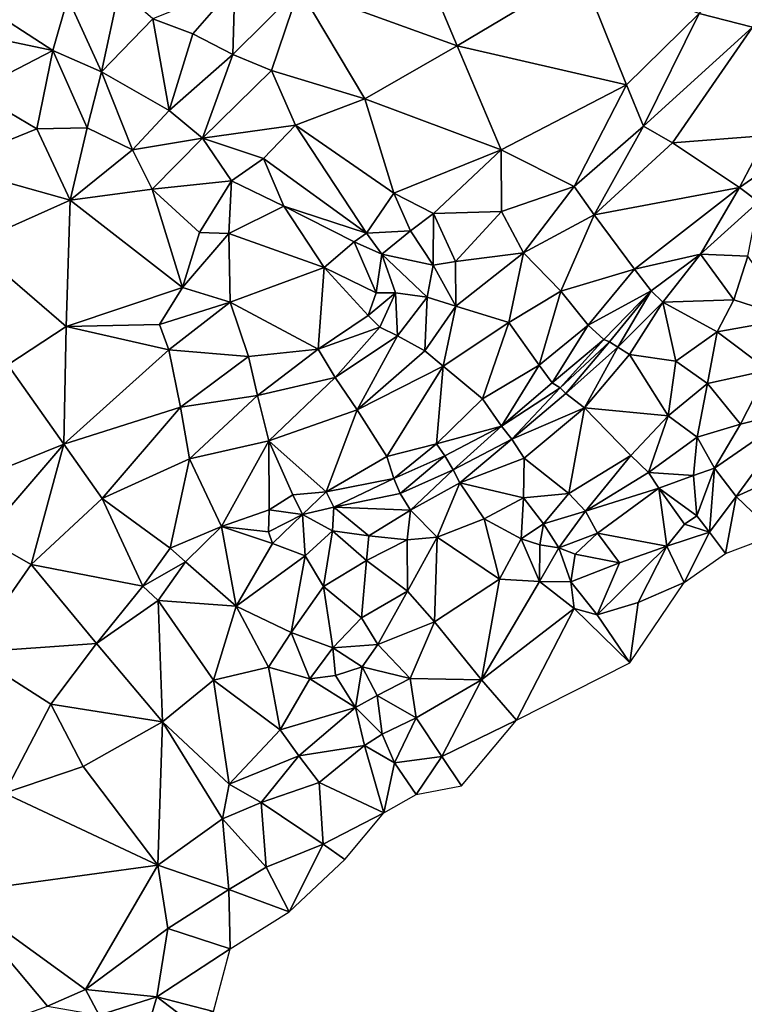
# Model space of a CAD drawing. Header units: feet. Extents: x 116535 to 120173, y 200032 to 203855.
# Tile 65 of 87: x 118796 to 118925, y 202126 to 202302. Entities that reach past the tile are written whole.
import ezdxf

# ---------------------------------------------------------------- set-up
doc = ezdxf.new("R2010")
doc.units = ezdxf.units.FT
doc.header["$MEASUREMENT"] = 0
doc.layers.add('V-TOPO-TINN-3DFC', color=3, linetype='Continuous')

msp = doc.modelspace()

# ---------------------------------------------------------------- linework, layer by layer
at = {"layer": 'V-TOPO-TINN-3DFC'}
for points in [[(118845.6965, 202307.6142, 569.65), (118873.9298, 202297.3804, 566.682), (118863.7959, 202321.5173, 571.156)], [(118863.7959, 202321.5173, 571.156), (118873.9298, 202297.3804, 566.682), (118896.1135, 202310.6425, 567.225)], [(118929.4332, 202319.9172, 567.704), (118917.2402, 202303.1839, 565.183), (118926.732, 202300.7117, 565.27)], [(118896.1135, 202310.6425, 567.225), (118873.9298, 202297.3804, 566.682), (118904.2082, 202290.4089, 563.935)], [(118917.2402, 202303.1839, 565.183), (118896.1135, 202310.6425, 567.225), (118904.2082, 202290.4089, 563.935)], [(118810.3407, 202292.751, 567.461), (118813.5429, 202307.4462, 568.964), (118804.3162, 202305.9431, 567.906)], [(118819.5504, 202302.2038, 568.824), (118813.5429, 202307.4462, 568.964), (118810.3407, 202292.751, 567.461)], [(118819.5504, 202302.2038, 568.824), (118826.672, 202299.5126, 568.375), (118834.2026, 202308.1743, 569.708)], [(118826.672, 202299.5126, 568.375), (118833.8346, 202295.8383, 567.908), (118834.2026, 202308.1743, 569.708)], [(118845.6965, 202307.6142, 569.65), (118834.2026, 202308.1743, 569.708), (118833.8346, 202295.8383, 567.908)], [(118840.7451, 202292.9371, 567.044), (118845.6965, 202307.6142, 569.65), (118833.8346, 202295.8383, 567.908)], [(118840.7451, 202292.9371, 567.044), (118857.4654, 202287.8837, 565.939), (118845.6965, 202307.6142, 569.65)], [(118845.6965, 202307.6142, 569.65), (118857.4654, 202287.8837, 565.939), (118873.9298, 202297.3804, 566.682)], [(118801.656, 202296.5413, 566.774), (118788.5569, 202304.995, 567.536), (118788.2909, 202299.3586, 566.636)], [(118801.656, 202296.5413, 566.774), (118804.3162, 202305.9431, 567.906), (118788.5569, 202304.995, 567.536)], [(118810.3407, 202292.751, 567.461), (118804.3162, 202305.9431, 567.906), (118801.656, 202296.5413, 566.774)], [(118907.2714, 202283.0083, 563.268), (118917.2402, 202303.1839, 565.183), (118904.2082, 202290.4089, 563.935)], [(118907.2714, 202283.0083, 563.268), (118926.732, 202300.7117, 565.27), (118917.2402, 202303.1839, 565.183)], [(118819.5504, 202302.2038, 568.824), (118810.3407, 202292.751, 567.461), (118822.4546, 202285.8335, 566.728)], [(118819.5504, 202302.2038, 568.824), (118822.4546, 202285.8335, 566.728), (118826.672, 202299.5126, 568.375)], [(118822.4546, 202285.8335, 566.728), (118833.8346, 202295.8383, 567.908), (118826.672, 202299.5126, 568.375)], [(118907.2714, 202283.0083, 563.268), (118912.4338, 202280.043, 563.453), (118926.732, 202300.7117, 565.27)], [(118926.732, 202300.7117, 565.27), (118912.4338, 202280.043, 563.453), (118929.3072, 202281.3451, 567.355)], [(118801.656, 202296.5413, 566.774), (118788.2909, 202299.3586, 566.636), (118787.4629, 202289.1958, 563.633)], [(118801.656, 202296.5413, 566.774), (118787.4629, 202289.1958, 563.633), (118798.7818, 202282.5082, 563.31)], [(118801.656, 202296.5413, 566.774), (118798.7818, 202282.5082, 563.31), (118807.8205, 202282.6872, 563.672)], [(118810.3407, 202292.751, 567.461), (118801.656, 202296.5413, 566.774), (118807.8205, 202282.6872, 563.672)], [(118873.9298, 202297.3804, 566.682), (118857.4654, 202287.8837, 565.939), (118881.8184, 202278.8019, 563.562)], [(118904.2082, 202290.4089, 563.935), (118873.9298, 202297.3804, 566.682), (118881.8184, 202278.8019, 563.562)], [(118822.4546, 202285.8335, 566.728), (118828.4191, 202280.8901, 565.735), (118833.8346, 202295.8383, 567.908)], [(118840.7451, 202292.9371, 567.044), (118833.8346, 202295.8383, 567.908), (118828.4191, 202280.8901, 565.735)], [(118810.3407, 202292.751, 567.461), (118807.8205, 202282.6872, 563.672), (118815.9011, 202278.7979, 563.416)], [(118810.3407, 202292.751, 567.461), (118815.9011, 202278.7979, 563.416), (118822.4546, 202285.8335, 566.728)], [(118828.4191, 202280.8901, 565.735), (118845.0714, 202283.1623, 565.256), (118840.7451, 202292.9371, 567.044)], [(118845.0714, 202283.1623, 565.256), (118857.4654, 202287.8837, 565.939), (118840.7451, 202292.9371, 567.044)], [(118798.7818, 202282.5082, 563.31), (118787.4629, 202289.1958, 563.633), (118782.6525, 202275.9997, 563.355)], [(118894.8474, 202272.2364, 562.717), (118904.2082, 202290.4089, 563.935), (118881.8184, 202278.8019, 563.562)], [(118894.8474, 202272.2364, 562.717), (118907.2714, 202283.0083, 563.268), (118904.2082, 202290.4089, 563.935)], [(118862.6148, 202270.9983, 563.626), (118857.4654, 202287.8837, 565.939), (118845.0714, 202283.1623, 565.256)], [(118862.6148, 202270.9983, 563.626), (118881.8184, 202278.8019, 563.562), (118857.4654, 202287.8837, 565.939)], [(118822.4546, 202285.8335, 566.728), (118815.9011, 202278.7979, 563.416), (118828.4191, 202280.8901, 565.735)], [(118798.7818, 202282.5082, 563.31), (118782.6525, 202275.9997, 563.355), (118804.7482, 202269.7802, 563.233)], [(118807.8205, 202282.6872, 563.672), (118798.7818, 202282.5082, 563.31), (118804.7482, 202269.7802, 563.233)], [(118815.9011, 202278.7979, 563.416), (118807.8205, 202282.6872, 563.672), (118804.7482, 202269.7802, 563.233)], [(118828.4191, 202280.8901, 565.735), (118839.307, 202277.2388, 565.278), (118845.0714, 202283.1623, 565.256)], [(118845.0714, 202283.1623, 565.256), (118839.307, 202277.2388, 565.278), (118857.7245, 202263.8557, 562.752)], [(118845.0714, 202283.1623, 565.256), (118857.7245, 202263.8557, 562.752), (118862.6148, 202270.9983, 563.626)], [(118894.8474, 202272.2364, 562.717), (118898.4547, 202267.117, 562.88), (118907.2714, 202283.0083, 563.268)], [(118912.4338, 202280.043, 563.453), (118907.2714, 202283.0083, 563.268), (118898.4547, 202267.117, 562.88)], [(118828.4191, 202280.8901, 565.735), (118815.9011, 202278.7979, 563.416), (118819.4134, 202271.7244, 563.353)], [(118833.5865, 202273.2335, 565.251), (118828.4191, 202280.8901, 565.735), (118819.4134, 202271.7244, 563.353)], [(118833.5865, 202273.2335, 565.251), (118839.307, 202277.2388, 565.278), (118828.4191, 202280.8901, 565.735)], [(118912.4338, 202280.043, 563.453), (118924.4388, 202272.0464, 567.515), (118929.3072, 202281.3451, 567.355)], [(118924.4388, 202272.0464, 567.515), (118932.9805, 202278.0099, 567.06), (118929.3072, 202281.3451, 567.355)], [(118819.4134, 202271.7244, 563.353), (118815.9011, 202278.7979, 563.416), (118804.7482, 202269.7802, 563.233)], [(118869.7294, 202267.379, 563.007), (118881.8184, 202278.8019, 563.562), (118862.6148, 202270.9983, 563.626)], [(118881.8654, 202267.747, 562.74), (118881.8184, 202278.8019, 563.562), (118869.7294, 202267.379, 563.007)], [(118894.8474, 202272.2364, 562.717), (118881.8184, 202278.8019, 563.562), (118881.8654, 202267.747, 562.74)], [(118924.4388, 202272.0464, 567.515), (118912.4338, 202280.043, 563.453), (118898.4547, 202267.117, 562.88)], [(118833.5865, 202273.2335, 565.251), (118842.9503, 202268.7201, 564.223), (118839.307, 202277.2388, 565.278)], [(118839.307, 202277.2388, 565.278), (118842.9503, 202268.7201, 564.223), (118857.7245, 202263.8557, 562.752)], [(118927.813, 202269.4472, 568.201), (118932.9805, 202278.0099, 567.06), (118924.4388, 202272.0464, 567.515)], [(118782.6525, 202275.9997, 563.355), (118787.0178, 202261.8196, 563.062), (118804.7482, 202269.7802, 563.233)], [(118827.8991, 202264.0018, 563.153), (118833.5865, 202273.2335, 565.251), (118819.4134, 202271.7244, 563.353)], [(118827.8991, 202264.0018, 563.153), (118833.1535, 202263.8057, 564.22), (118833.5865, 202273.2335, 565.251)], [(118833.1535, 202263.8057, 564.22), (118842.9503, 202268.7201, 564.223), (118833.5865, 202273.2335, 565.251)], [(118824.8258, 202254.157, 563.362), (118819.4134, 202271.7244, 563.353), (118804.7482, 202269.7802, 563.233)], [(118824.8258, 202254.157, 563.362), (118827.8991, 202264.0018, 563.153), (118819.4134, 202271.7244, 563.353)], [(118894.8474, 202272.2364, 562.717), (118881.8654, 202267.747, 562.74), (118885.8317, 202260.3645, 562.511)], [(118894.8474, 202272.2364, 562.717), (118885.8317, 202260.3645, 562.511), (118898.4547, 202267.117, 562.88)], [(118905.6653, 202257.4332, 564.563), (118924.4388, 202272.0464, 567.515), (118898.4547, 202267.117, 562.88)], [(118905.6653, 202257.4332, 564.563), (118917.4742, 202260.1174, 566.329), (118924.4388, 202272.0464, 567.515)], [(118927.813, 202269.4472, 568.201), (118924.4388, 202272.0464, 567.515), (118917.4742, 202260.1174, 566.329)], [(118804.7482, 202269.7802, 563.233), (118787.0178, 202261.8196, 563.062), (118804.0692, 202247.1814, 563.348)], [(118824.8258, 202254.157, 563.362), (118804.7482, 202269.7802, 563.233), (118804.0692, 202247.1814, 563.348)], [(118862.6148, 202270.9983, 563.626), (118857.7245, 202263.8557, 562.752), (118865.6241, 202264.2688, 563.135)], [(118869.7294, 202267.379, 563.007), (118862.6148, 202270.9983, 563.626), (118865.6241, 202264.2688, 563.135)], [(118833.1535, 202263.8057, 564.22), (118850.1579, 202257.6982, 562.943), (118842.9503, 202268.7201, 564.223)], [(118857.7245, 202263.8557, 562.752), (118842.9503, 202268.7201, 564.223), (118855.5073, 202262.2936, 563.147)], [(118855.5073, 202262.2936, 563.147), (118842.9503, 202268.7201, 564.223), (118850.1579, 202257.6982, 562.943)], [(118927.813, 202269.4472, 568.201), (118917.4742, 202260.1174, 566.329), (118925.9439, 202259.7514, 573.714)], [(118869.7294, 202267.379, 563.007), (118865.6241, 202264.2688, 563.135), (118869.6404, 202258.1293, 563.128)], [(118869.7294, 202267.379, 563.007), (118869.6404, 202258.1293, 563.128), (118873.6457, 202258.8043, 562.47)], [(118881.8654, 202267.747, 562.74), (118869.7294, 202267.379, 563.007), (118873.6457, 202258.8043, 562.47)], [(118885.8317, 202260.3645, 562.511), (118881.8654, 202267.747, 562.74), (118873.6457, 202258.8043, 562.47)], [(118898.4547, 202267.117, 562.88), (118885.8317, 202260.3645, 562.511), (118892.4572, 202253.4679, 562.671)], [(118898.4547, 202267.117, 562.88), (118892.4572, 202253.4679, 562.671), (118905.6653, 202257.4332, 564.563)], [(118860.4617, 202260.1004, 562.236), (118865.6241, 202264.2688, 563.135), (118857.7245, 202263.8557, 562.752)], [(118860.4617, 202260.1004, 562.236), (118869.6404, 202258.1293, 563.128), (118865.6241, 202264.2688, 563.135)], [(118824.8258, 202254.157, 563.362), (118833.1535, 202263.8057, 564.22), (118827.8991, 202264.0018, 563.153)], [(118824.8258, 202254.157, 563.362), (118833.3435, 202251.5488, 563.007), (118833.1535, 202263.8057, 564.22)], [(118833.1535, 202263.8057, 564.22), (118833.3435, 202251.5488, 563.007), (118850.1579, 202257.6982, 562.943)], [(118860.4617, 202260.1004, 562.236), (118857.7245, 202263.8557, 562.752), (118855.5073, 202262.2936, 563.147)], [(118804.0692, 202247.1814, 563.348), (118787.0178, 202261.8196, 563.062), (118793.5923, 202240.2929, 563.151)], [(118859.4726, 202253.2149, 562.818), (118855.5073, 202262.2936, 563.147), (118850.1579, 202257.6982, 562.943)], [(118859.4726, 202253.2149, 562.818), (118860.4617, 202260.1004, 562.236), (118855.5073, 202262.2936, 563.147)], [(118862.9059, 202253.1779, 561.769), (118860.4617, 202260.1004, 562.236), (118859.4726, 202253.2149, 562.818)], [(118860.4617, 202260.1004, 562.236), (118862.9059, 202253.1779, 561.769), (118868.6083, 202252.4268, 562.639)], [(118860.4617, 202260.1004, 562.236), (118868.6083, 202252.4268, 562.639), (118869.6404, 202258.1293, 563.128)], [(118873.7317, 202250.7877, 562.61), (118885.8317, 202260.3645, 562.511), (118873.6457, 202258.8043, 562.47)], [(118873.7317, 202250.7877, 562.61), (118883.1985, 202247.9005, 562.25), (118885.8317, 202260.3645, 562.511)], [(118883.1985, 202247.9005, 562.25), (118892.4572, 202253.4679, 562.671), (118885.8317, 202260.3645, 562.511)], [(118917.4742, 202260.1174, 566.329), (118905.6653, 202257.4332, 564.563), (118908.6135, 202253.5729, 566.503)], [(118910.6987, 202251.4968, 566.208), (118917.4742, 202260.1174, 566.329), (118908.6135, 202253.5729, 566.503)], [(118923.4057, 202251.9238, 578.765), (118917.4742, 202260.1174, 566.329), (118910.6987, 202251.4968, 566.208)], [(118925.9439, 202259.7514, 573.714), (118917.4742, 202260.1174, 566.329), (118923.4057, 202251.9238, 578.765)], [(118933.7885, 202248.6245, 597.58), (118925.9439, 202259.7514, 573.714), (118923.4057, 202251.9238, 578.765)], [(118849.0698, 202243.1051, 562.135), (118850.1579, 202257.6982, 562.943), (118833.3435, 202251.5488, 563.007)], [(118849.0698, 202243.1051, 562.135), (118858.0265, 202249.1606, 562.493), (118850.1579, 202257.6982, 562.943)], [(118859.4726, 202253.2149, 562.818), (118850.1579, 202257.6982, 562.943), (118858.0265, 202249.1606, 562.493)], [(118873.7317, 202250.7877, 562.61), (118869.6404, 202258.1293, 563.128), (118868.6083, 202252.4268, 562.639)], [(118873.7317, 202250.7877, 562.61), (118873.6457, 202258.8043, 562.47), (118869.6404, 202258.1293, 563.128)], [(118905.6653, 202257.4332, 564.563), (118892.4572, 202253.4679, 562.671), (118897.3926, 202247.4324, 564.247)], [(118908.6135, 202253.5729, 566.503), (118905.6653, 202257.4332, 564.563), (118897.3926, 202247.4324, 564.247)], [(118820.7455, 202247.5484, 563.26), (118824.8258, 202254.157, 563.362), (118804.0692, 202247.1814, 563.348)], [(118820.7455, 202247.5484, 563.26), (118833.3435, 202251.5488, 563.007), (118824.8258, 202254.157, 563.362)], [(118862.9059, 202253.1779, 561.769), (118859.4726, 202253.2149, 562.818), (118858.0265, 202249.1606, 562.493)], [(118860.1397, 202247.0564, 561.865), (118862.9059, 202253.1779, 561.769), (118858.0265, 202249.1606, 562.493)], [(118860.1397, 202247.0564, 561.865), (118863.3029, 202245.4913, 561.802), (118862.9059, 202253.1779, 561.769)], [(118862.9059, 202253.1779, 561.769), (118863.3029, 202245.4913, 561.802), (118868.6083, 202252.4268, 562.639)], [(118868.1783, 202242.8311, 562.71), (118868.6083, 202252.4268, 562.639), (118863.3029, 202245.4913, 561.802)], [(118868.1783, 202242.8311, 562.71), (118873.7317, 202250.7877, 562.61), (118868.6083, 202252.4268, 562.639)], [(118888.5969, 202240.2499, 563.517), (118892.4572, 202253.4679, 562.671), (118883.1985, 202247.9005, 562.25)], [(118897.3926, 202247.4324, 564.247), (118892.4572, 202253.4679, 562.671), (118888.5969, 202240.2499, 563.517)], [(118908.6135, 202253.5729, 566.503), (118897.3926, 202247.4324, 564.247), (118900.1568, 202244.8502, 565.938)], [(118908.6135, 202253.5729, 566.503), (118900.1568, 202244.8502, 565.938), (118901.1609, 202244.4182, 566.225)], [(118908.6135, 202253.5729, 566.503), (118901.1609, 202244.4182, 566.225), (118902.659, 202243.5031, 565.231)], [(118910.6987, 202251.4968, 566.208), (118908.6135, 202253.5729, 566.503), (118902.659, 202243.5031, 565.231)], [(118923.4057, 202251.9238, 578.765), (118910.6987, 202251.4968, 566.208), (118920.4325, 202246.2303, 577.185)], [(118933.7885, 202248.6245, 597.58), (118923.4057, 202251.9238, 578.765), (118920.4325, 202246.2303, 577.185)], [(118822.3716, 202243.0141, 562.889), (118833.3435, 202251.5488, 563.007), (118820.7455, 202247.5484, 563.26)], [(118836.6378, 202241.788, 562.229), (118833.3435, 202251.5488, 563.007), (118822.3716, 202243.0141, 562.889)], [(118849.0698, 202243.1051, 562.135), (118833.3435, 202251.5488, 563.007), (118836.6378, 202241.788, 562.229)], [(118868.1783, 202242.8311, 562.71), (118871.4226, 202240.0698, 562.028), (118873.7317, 202250.7877, 562.61)], [(118871.4226, 202240.0698, 562.028), (118883.1985, 202247.9005, 562.25), (118873.7317, 202250.7877, 562.61)], [(118904.7882, 202242.177, 565.599), (118910.6987, 202251.4968, 566.208), (118902.659, 202243.5031, 565.231)], [(118913.0239, 202240.9679, 576.107), (118910.6987, 202251.4968, 566.208), (118904.7882, 202242.177, 565.599)], [(118920.4325, 202246.2303, 577.185), (118910.6987, 202251.4968, 566.208), (118913.0239, 202240.9679, 576.107)], [(118860.1397, 202247.0564, 561.865), (118858.0265, 202249.1606, 562.493), (118849.0698, 202243.1051, 562.135)], [(118929.5652, 202239.3508, 598.895), (118933.7885, 202248.6245, 597.58), (118920.4325, 202246.2303, 577.185)], [(118803.6051, 202226.1457, 563.038), (118804.0692, 202247.1814, 563.348), (118793.5923, 202240.2929, 563.151)], [(118822.3716, 202243.0141, 562.889), (118804.0692, 202247.1814, 563.348), (118803.6051, 202226.1457, 563.038)], [(118822.3716, 202243.0141, 562.889), (118820.7455, 202247.5484, 563.26), (118804.0692, 202247.1814, 563.348)], [(118860.1397, 202247.0564, 561.865), (118849.0698, 202243.1051, 562.135), (118852.126, 202238.0487, 561.477)], [(118860.1397, 202247.0564, 561.865), (118852.126, 202238.0487, 561.477), (118863.3029, 202245.4913, 561.802)], [(118878.4891, 202234.2164, 563.059), (118883.1985, 202247.9005, 562.25), (118871.4226, 202240.0698, 562.028)], [(118888.5969, 202240.2499, 563.517), (118883.1985, 202247.9005, 562.25), (118878.4891, 202234.2164, 563.059)], [(118897.3926, 202247.4324, 564.247), (118888.5969, 202240.2499, 563.517), (118890.9051, 202237.1196, 565.734)], [(118897.3926, 202247.4324, 564.247), (118890.9051, 202237.1196, 565.734), (118900.1568, 202244.8502, 565.938)], [(118856.0413, 202232.2752, 562.542), (118863.3029, 202245.4913, 561.802), (118852.126, 202238.0487, 561.477)], [(118856.0413, 202232.2752, 562.542), (118868.1783, 202242.8311, 562.71), (118863.3029, 202245.4913, 561.802)], [(118920.4325, 202246.2303, 577.185), (118913.0239, 202240.9679, 576.107), (118918.7153, 202236.9826, 581.938)], [(118929.5652, 202239.3508, 598.895), (118920.4325, 202246.2303, 577.185), (118918.7153, 202236.9826, 581.938)], [(118900.1568, 202244.8502, 565.938), (118890.9051, 202237.1196, 565.734), (118892.3562, 202236.2115, 565.918)], [(118892.3562, 202236.2115, 565.918), (118901.1609, 202244.4182, 566.225), (118900.1568, 202244.8502, 565.938)], [(118892.3562, 202236.2115, 565.918), (118893.3903, 202235.1755, 565.141), (118901.1609, 202244.4182, 566.225)], [(118901.1609, 202244.4182, 566.225), (118893.3903, 202235.1755, 565.141), (118902.659, 202243.5031, 565.231)], [(118896.6856, 202232.6272, 565.423), (118902.659, 202243.5031, 565.231), (118893.3903, 202235.1755, 565.141)], [(118896.6856, 202232.6272, 565.423), (118904.7882, 202242.177, 565.599), (118902.659, 202243.5031, 565.231)], [(118822.3716, 202243.0141, 562.889), (118803.6051, 202226.1457, 563.038), (118824.4688, 202232.7223, 562.485)], [(118836.6378, 202241.788, 562.229), (118822.3716, 202243.0141, 562.889), (118824.4688, 202232.7223, 562.485)], [(118836.6378, 202241.788, 562.229), (118824.4688, 202232.7223, 562.485), (118838.2709, 202234.8044, 561.66)], [(118849.0698, 202243.1051, 562.135), (118836.6378, 202241.788, 562.229), (118838.2709, 202234.8044, 561.66)], [(118849.0698, 202243.1051, 562.135), (118838.2709, 202234.8044, 561.66), (118852.126, 202238.0487, 561.477)], [(118856.0413, 202232.2752, 562.542), (118871.4226, 202240.0698, 562.028), (118868.1783, 202242.8311, 562.71)], [(118911.6868, 202231.1871, 580.669), (118904.7882, 202242.177, 565.599), (118896.6856, 202232.6272, 565.423)], [(118913.0239, 202240.9679, 576.107), (118904.7882, 202242.177, 565.599), (118911.6868, 202231.1871, 580.669)], [(118803.6051, 202226.1457, 563.038), (118793.5923, 202240.2929, 563.151), (118787.1788, 202219.5222, 563.138)], [(118871.4226, 202240.0698, 562.028), (118856.0413, 202232.2752, 562.542), (118861.3537, 202223.9386, 562.601)], [(118871.4226, 202240.0698, 562.028), (118861.3537, 202223.9386, 562.601), (118870.2745, 202226.1557, 563.342)], [(118878.4891, 202234.2164, 563.059), (118871.4226, 202240.0698, 562.028), (118870.2745, 202226.1557, 563.342)], [(118888.5969, 202240.2499, 563.517), (118878.4891, 202234.2164, 563.059), (118881.9034, 202229.344, 565.384)], [(118881.9034, 202229.344, 565.384), (118890.9051, 202237.1196, 565.734), (118888.5969, 202240.2499, 563.517)], [(118913.0239, 202240.9679, 576.107), (118911.6868, 202231.1871, 580.669), (118918.7153, 202236.9826, 581.938)], [(118840.2811, 202226.6938, 562.29), (118852.126, 202238.0487, 561.477), (118838.2709, 202234.8044, 561.66)], [(118840.2811, 202226.6938, 562.29), (118856.0413, 202232.2752, 562.542), (118852.126, 202238.0487, 561.477)], [(118924.6208, 202229.684, 601.657), (118929.5652, 202239.3508, 598.895), (118918.7153, 202236.9826, 581.938)], [(118924.6208, 202229.684, 601.657), (118935.2036, 202232.3902, 603.563), (118929.5652, 202239.3508, 598.895)], [(118892.3562, 202236.2115, 565.918), (118890.9051, 202237.1196, 565.734), (118881.9034, 202229.344, 565.384)], [(118892.3562, 202236.2115, 565.918), (118881.9034, 202229.344, 565.384), (118883.7515, 202227.0458, 565.183)], [(118893.3903, 202235.1755, 565.141), (118892.3562, 202236.2115, 565.918), (118883.7515, 202227.0458, 565.183)], [(118918.7153, 202236.9826, 581.938), (118911.6868, 202231.1871, 580.669), (118916.8822, 202227.3468, 586.64)], [(118924.6208, 202229.684, 601.657), (118918.7153, 202236.9826, 581.938), (118916.8822, 202227.3468, 586.64)], [(118826.1159, 202223.5165, 562.235), (118838.2709, 202234.8044, 561.66), (118824.4688, 202232.7223, 562.485)], [(118826.1159, 202223.5165, 562.235), (118840.2811, 202226.6938, 562.29), (118838.2709, 202234.8044, 561.66)], [(118896.6856, 202232.6272, 565.423), (118893.3903, 202235.1755, 565.141), (118883.7515, 202227.0458, 565.183)], [(118810.5077, 202216.384, 562.663), (118824.4688, 202232.7223, 562.485), (118803.6051, 202226.1457, 563.038)], [(118810.5077, 202216.384, 562.663), (118826.1159, 202223.5165, 562.235), (118824.4688, 202232.7223, 562.485)], [(118878.4891, 202234.2164, 563.059), (118870.2745, 202226.1557, 563.342), (118881.9034, 202229.344, 565.384)], [(118883.7515, 202227.0458, 565.183), (118885.9407, 202223.5975, 565.586), (118896.6856, 202232.6272, 565.423)], [(118893.8913, 202217.307, 580.757), (118896.6856, 202232.6272, 565.423), (118885.9407, 202223.5975, 565.586)], [(118893.8913, 202217.307, 580.757), (118905.0212, 202224.0866, 579.715), (118896.6856, 202232.6272, 565.423)], [(118905.0212, 202224.0866, 579.715), (118911.6868, 202231.1871, 580.669), (118896.6856, 202232.6272, 565.423)], [(118850.5179, 202217.569, 562.002), (118856.0413, 202232.2752, 562.542), (118840.2811, 202226.6938, 562.29)], [(118861.3537, 202223.9386, 562.601), (118856.0413, 202232.2752, 562.542), (118850.5179, 202217.569, 562.002)], [(118908.1585, 202221.0393, 586.339), (118911.6868, 202231.1871, 580.669), (118905.0212, 202224.0866, 579.715)], [(118908.1585, 202221.0393, 586.339), (118916.8822, 202227.3468, 586.64), (118911.6868, 202231.1871, 580.669)], [(118935.2036, 202232.3902, 603.563), (118924.6208, 202229.684, 601.657), (118919.9344, 202221.8364, 601.228)], [(118935.2036, 202232.3902, 603.563), (118919.9344, 202221.8364, 601.228), (118923.8477, 202216.767, 602.209)], [(118923.8477, 202216.767, 602.209), (118944.6064, 202226.2527, 610.138), (118935.2036, 202232.3902, 603.563)], [(118881.9034, 202229.344, 565.384), (118870.2745, 202226.1557, 563.342), (118871.7146, 202224.0206, 564.697)], [(118881.9034, 202229.344, 565.384), (118871.7146, 202224.0206, 564.697), (118873.2307, 202221.5414, 564.699)], [(118873.2307, 202221.5414, 564.699), (118883.7515, 202227.0458, 565.183), (118881.9034, 202229.344, 565.384)], [(118919.9344, 202221.8364, 601.228), (118924.6208, 202229.684, 601.657), (118916.8822, 202227.3468, 586.64)], [(118908.1585, 202221.0393, 586.339), (118916.1901, 202220.5253, 590.828), (118916.8822, 202227.3468, 586.64)], [(118919.9344, 202221.8364, 601.228), (118916.8822, 202227.3468, 586.64), (118916.1901, 202220.5253, 590.828)], [(118803.6051, 202226.1457, 563.038), (118787.1788, 202219.5222, 563.138), (118789.278, 202209.4384, 563.836)], [(118797.7927, 202204.618, 563.735), (118803.6051, 202226.1457, 563.038), (118789.278, 202209.4384, 563.836)], [(118810.5077, 202216.384, 562.663), (118803.6051, 202226.1457, 563.038), (118797.7927, 202204.618, 563.735)], [(118840.2811, 202226.6938, 562.29), (118826.1159, 202223.5165, 562.235), (118831.7994, 202211.3886, 561.611)], [(118840.2811, 202226.6938, 562.29), (118831.7994, 202211.3886, 561.611), (118840.3501, 202214.4048, 561.825)], [(118840.2811, 202226.6938, 562.29), (118840.3501, 202214.4048, 561.825), (118844.5914, 202217.039, 561.96)], [(118850.5179, 202217.569, 562.002), (118840.2811, 202226.6938, 562.29), (118844.5914, 202217.039, 561.96)], [(118870.2745, 202226.1557, 563.342), (118861.3537, 202223.9386, 562.601), (118862.6378, 202219.9732, 563.759)], [(118871.7146, 202224.0206, 564.697), (118870.2745, 202226.1557, 563.342), (118862.6378, 202219.9732, 563.759)], [(118873.2307, 202221.5414, 564.699), (118874.4238, 202219.1782, 564.995), (118883.7515, 202227.0458, 565.183)], [(118874.4238, 202219.1782, 564.995), (118885.9407, 202223.5975, 565.586), (118883.7515, 202227.0458, 565.183)], [(118923.8477, 202216.767, 602.209), (118930.9453, 202209.9694, 610.352), (118944.6064, 202226.2527, 610.138)], [(118861.3537, 202223.9386, 562.601), (118850.5179, 202217.569, 562.002), (118862.6378, 202219.9732, 563.759)], [(118871.7146, 202224.0206, 564.697), (118862.6378, 202219.9732, 563.759), (118863.7679, 202217.307, 562.46)], [(118873.2307, 202221.5414, 564.699), (118871.7146, 202224.0206, 564.697), (118863.7679, 202217.307, 562.46)], [(118896.9066, 202214.1338, 588.756), (118905.0212, 202224.0866, 579.715), (118893.8913, 202217.307, 580.757)], [(118908.1585, 202221.0393, 586.339), (118905.0212, 202224.0866, 579.715), (118896.9066, 202214.1338, 588.756)], [(118822.6277, 202207.5022, 562.401), (118826.1159, 202223.5165, 562.235), (118810.5077, 202216.384, 562.663)], [(118831.7994, 202211.3886, 561.611), (118826.1159, 202223.5165, 562.235), (118822.6277, 202207.5022, 562.401)], [(118885.7817, 202216.532, 577.458), (118885.9407, 202223.5975, 565.586), (118874.4238, 202219.1782, 564.995)], [(118893.8913, 202217.307, 580.757), (118885.9407, 202223.5975, 565.586), (118885.7817, 202216.532, 577.458)], [(118865.6271, 202214.2958, 562.009), (118873.2307, 202221.5414, 564.699), (118863.7679, 202217.307, 562.46)], [(118865.6271, 202214.2958, 562.009), (118874.4238, 202219.1782, 564.995), (118873.2307, 202221.5414, 564.699)], [(118908.1585, 202221.0393, 586.339), (118896.9066, 202214.1338, 588.756), (118910.0326, 202218.2241, 588.986)], [(118908.1585, 202221.0393, 586.339), (118910.0326, 202218.2241, 588.986), (118916.1901, 202220.5253, 590.828)], [(118910.0326, 202218.2241, 588.986), (118916.7852, 202213.3257, 595.677), (118916.1901, 202220.5253, 590.828)], [(118916.7852, 202213.3257, 595.677), (118919.9344, 202221.8364, 601.228), (118916.1901, 202220.5253, 590.828)], [(118919.9344, 202221.8364, 601.228), (118916.7852, 202213.3257, 595.677), (118919.0383, 202210.4045, 601.138)], [(118919.9344, 202221.8364, 601.228), (118919.0383, 202210.4045, 601.138), (118923.8477, 202216.767, 602.209)], [(118851.912, 202214.8408, 561.983), (118862.6378, 202219.9732, 563.759), (118850.5179, 202217.569, 562.002)], [(118851.912, 202214.8408, 561.983), (118863.7679, 202217.307, 562.46), (118862.6378, 202219.9732, 563.759)], [(118870.3515, 202209.4984, 572.873), (118874.4238, 202219.1782, 564.995), (118865.6271, 202214.2958, 562.009)], [(118870.3515, 202209.4984, 572.873), (118878.7811, 202212.7437, 577.422), (118874.4238, 202219.1782, 564.995)], [(118878.7811, 202212.7437, 577.422), (118885.7817, 202216.532, 577.458), (118874.4238, 202219.1782, 564.995)], [(118846.2745, 202213.5627, 561.876), (118844.5914, 202217.039, 561.96), (118840.3501, 202214.4048, 561.825)], [(118846.2745, 202213.5627, 561.876), (118850.5179, 202217.569, 562.002), (118844.5914, 202217.039, 561.96)], [(118846.2745, 202213.5627, 561.876), (118851.912, 202214.8408, 561.983), (118850.5179, 202217.569, 562.002)], [(118865.6271, 202214.2958, 562.009), (118863.7679, 202217.307, 562.46), (118851.912, 202214.8408, 561.983)], [(118889.384, 202211.8826, 584.173), (118893.8913, 202217.307, 580.757), (118885.7817, 202216.532, 577.458)], [(118889.384, 202211.8826, 584.173), (118896.9066, 202214.1338, 588.756), (118893.8913, 202217.307, 580.757)], [(118896.9066, 202214.1338, 588.756), (118899.0088, 202210.2285, 591.517), (118910.0326, 202218.2241, 588.986)], [(118899.0088, 202210.2285, 591.517), (118911.4087, 202207.9043, 598.849), (118910.0326, 202218.2241, 588.986)], [(118910.0326, 202218.2241, 588.986), (118914.604, 202211.8196, 596.552), (118916.7852, 202213.3257, 595.677)], [(118910.0326, 202218.2241, 588.986), (118911.4087, 202207.9043, 598.849), (118914.604, 202211.8196, 596.552)], [(118919.0383, 202210.4045, 601.138), (118921.9306, 202206.5462, 602.61), (118923.8477, 202216.767, 602.209)], [(118923.8477, 202216.767, 602.209), (118921.9306, 202206.5462, 602.61), (118930.9453, 202209.9694, 610.352)], [(118817.7333, 202200.7037, 563.254), (118810.5077, 202216.384, 562.663), (118797.7927, 202204.618, 563.735)], [(118822.6277, 202207.5022, 562.401), (118810.5077, 202216.384, 562.663), (118817.7333, 202200.7037, 563.254)], [(118885.4027, 202209.1774, 584.824), (118885.7817, 202216.532, 577.458), (118878.7811, 202212.7437, 577.422)], [(118885.4027, 202209.1774, 584.824), (118889.384, 202211.8826, 584.173), (118885.7817, 202216.532, 577.458)], [(118840.3501, 202214.4048, 561.825), (118831.7994, 202211.3886, 561.611), (118840.1931, 202210.4455, 560.667)], [(118846.2745, 202213.5627, 561.876), (118840.3501, 202214.4048, 561.825), (118840.1931, 202210.4455, 560.667)], [(118840.9501, 202208.3793, 560.79), (118846.2745, 202213.5627, 561.876), (118840.1931, 202210.4455, 560.667)], [(118846.7686, 202206.1481, 565.687), (118846.2745, 202213.5627, 561.876), (118840.9501, 202208.3793, 560.79)], [(118851.674, 202210.6235, 565.808), (118851.912, 202214.8408, 561.983), (118846.2745, 202213.5627, 561.876)], [(118846.7686, 202206.1481, 565.687), (118851.674, 202210.6235, 565.808), (118846.2745, 202213.5627, 561.876)], [(118851.674, 202210.6235, 565.808), (118858.1285, 202209.7264, 568.129), (118851.912, 202214.8408, 561.983)], [(118865.6271, 202214.2958, 562.009), (118851.912, 202214.8408, 561.983), (118858.1285, 202209.7264, 568.129)], [(118858.1285, 202209.7264, 568.129), (118865.005, 202209.0324, 570.373), (118865.6271, 202214.2958, 562.009)], [(118865.005, 202209.0324, 570.373), (118870.3515, 202209.4984, 572.873), (118865.6271, 202214.2958, 562.009)], [(118889.384, 202211.8826, 584.173), (118892.1332, 202207.5552, 591.115), (118896.9066, 202214.1338, 588.756)], [(118896.9066, 202214.1338, 588.756), (118892.1332, 202207.5552, 591.115), (118899.0088, 202210.2285, 591.517)], [(118919.0383, 202210.4045, 601.138), (118916.7852, 202213.3257, 595.677), (118914.604, 202211.8196, 596.552)], [(118881.5154, 202201.9898, 583.739), (118878.7811, 202212.7437, 577.422), (118870.3515, 202209.4984, 572.873)], [(118881.5154, 202201.9898, 583.739), (118885.4027, 202209.1774, 584.824), (118878.7811, 202212.7437, 577.422)], [(118888.7309, 202208.0883, 586.364), (118889.384, 202211.8826, 584.173), (118885.4027, 202209.1774, 584.824)], [(118888.7309, 202208.0883, 586.364), (118892.1332, 202207.5552, 591.115), (118889.384, 202211.8826, 584.173)], [(118911.4087, 202207.9043, 598.849), (118919.0383, 202210.4045, 601.138), (118914.604, 202211.8196, 596.552)], [(118831.7994, 202211.3886, 561.611), (118822.6277, 202207.5022, 562.401), (118825.3919, 202205.0971, 563.459)], [(118834.4416, 202197.1414, 563.493), (118831.7994, 202211.3886, 561.611), (118825.3919, 202205.0971, 563.459)], [(118840.9501, 202208.3793, 560.79), (118840.1931, 202210.4455, 560.667), (118831.7994, 202211.3886, 561.611)], [(118834.4416, 202197.1414, 563.493), (118840.9501, 202208.3793, 560.79), (118831.7994, 202211.3886, 561.611)], [(118850.0528, 202200.6687, 567.062), (118851.674, 202210.6235, 565.808), (118846.7686, 202206.1481, 565.687)], [(118850.0528, 202200.6687, 567.062), (118857.7405, 202205.2851, 568.321), (118851.674, 202210.6235, 565.808)], [(118851.674, 202210.6235, 565.808), (118857.7405, 202205.2851, 568.321), (118858.1285, 202209.7264, 568.129)], [(118857.7405, 202205.2851, 568.321), (118865.005, 202209.0324, 570.373), (118858.1285, 202209.7264, 568.129)], [(118892.1332, 202207.5552, 591.115), (118895.0364, 202206.4192, 591.538), (118899.0088, 202210.2285, 591.517)], [(118895.0364, 202206.4192, 591.538), (118902.9651, 202204.913, 600.217), (118899.0088, 202210.2285, 591.517)], [(118899.0088, 202210.2285, 591.517), (118902.9651, 202204.913, 600.217), (118911.4087, 202207.9043, 598.849)], [(118911.4087, 202207.9043, 598.849), (118914.526, 202201.3918, 601.465), (118919.0383, 202210.4045, 601.138)], [(118914.526, 202201.3918, 601.465), (118921.9306, 202206.5462, 602.61), (118919.0383, 202210.4045, 601.138)], [(118786.8268, 202188.8418, 565.071), (118797.7927, 202204.618, 563.735), (118789.278, 202209.4384, 563.836)], [(118834.4416, 202197.1414, 563.493), (118846.7686, 202206.1481, 565.687), (118840.9501, 202208.3793, 560.79)], [(118865.048, 202199.8386, 579.913), (118865.005, 202209.0324, 570.373), (118857.7405, 202205.2851, 568.321)], [(118865.048, 202199.8386, 579.913), (118870.3515, 202209.4984, 572.873), (118865.005, 202209.0324, 570.373)], [(118869.8824, 202194.3572, 583.467), (118870.3515, 202209.4984, 572.873), (118865.048, 202199.8386, 579.913)], [(118869.8824, 202194.3572, 583.467), (118881.5154, 202201.9898, 583.739), (118870.3515, 202209.4984, 572.873)], [(118881.5154, 202201.9898, 583.739), (118888.6419, 202201.5368, 588.551), (118885.4027, 202209.1774, 584.824)], [(118888.6419, 202201.5368, 588.551), (118888.7309, 202208.0883, 586.364), (118885.4027, 202209.1774, 584.824)], [(118888.6419, 202201.5368, 588.551), (118892.1332, 202207.5552, 591.115), (118888.7309, 202208.0883, 586.364)], [(118898.9978, 202195.5983, 598.145), (118911.4087, 202207.9043, 598.849), (118902.9651, 202204.913, 600.217)], [(118898.9978, 202195.5983, 598.145), (118906.2833, 202197.8085, 601.08), (118911.4087, 202207.9043, 598.849)], [(118911.4087, 202207.9043, 598.849), (118906.2833, 202197.8085, 601.08), (118914.526, 202201.3918, 601.465)], [(118825.3919, 202205.0971, 563.459), (118822.6277, 202207.5022, 562.401), (118817.7333, 202200.7037, 563.254)], [(118834.4416, 202197.1414, 563.493), (118844.2514, 202192.455, 568.913), (118846.7686, 202206.1481, 565.687)], [(118844.2514, 202192.455, 568.913), (118850.0528, 202200.6687, 567.062), (118846.7686, 202206.1481, 565.687)], [(118888.6419, 202201.5368, 588.551), (118894.2564, 202201.4928, 593.598), (118892.1332, 202207.5552, 591.115)], [(118894.2564, 202201.4928, 593.598), (118895.0364, 202206.4192, 591.538), (118892.1332, 202207.5552, 591.115)], [(118894.2564, 202201.4928, 593.598), (118902.9651, 202204.913, 600.217), (118895.0364, 202206.4192, 591.538)], [(118809.4556, 202190.4679, 564.87), (118797.7927, 202204.618, 563.735), (118786.8268, 202188.8418, 565.071)], [(118817.7333, 202200.7037, 563.254), (118797.7927, 202204.618, 563.735), (118809.4556, 202190.4679, 564.87)], [(118825.3919, 202205.0971, 563.459), (118817.7333, 202200.7037, 563.254), (118820.4815, 202198.1575, 564.581)], [(118834.4416, 202197.1414, 563.493), (118825.3919, 202205.0971, 563.459), (118820.4815, 202198.1575, 564.581)], [(118856.8544, 202195.0633, 575.739), (118857.7405, 202205.2851, 568.321), (118850.0528, 202200.6687, 567.062)], [(118856.8544, 202195.0633, 575.739), (118865.048, 202199.8386, 579.913), (118857.7405, 202205.2851, 568.321)], [(118898.9978, 202195.5983, 598.145), (118902.9651, 202204.913, 600.217), (118894.2564, 202201.4928, 593.598)], [(118869.8824, 202194.3572, 583.467), (118878.3141, 202183.9544, 595.883), (118881.5154, 202201.9898, 583.739)], [(118878.3141, 202183.9544, 595.883), (118888.6419, 202201.5368, 588.551), (118881.5154, 202201.9898, 583.739)], [(118878.3141, 202183.9544, 595.883), (118894.8474, 202196.7344, 594.38), (118888.6419, 202201.5368, 588.551)], [(118894.8474, 202196.7344, 594.38), (118894.2564, 202201.4928, 593.598), (118888.6419, 202201.5368, 588.551)], [(118894.8474, 202196.7344, 594.38), (118898.9978, 202195.5983, 598.145), (118894.2564, 202201.4928, 593.598)], [(118904.8082, 202186.9856, 603.921), (118914.526, 202201.3918, 601.465), (118906.2833, 202197.8085, 601.08)], [(118820.4815, 202198.1575, 564.581), (118817.7333, 202200.7037, 563.254), (118809.4556, 202190.4679, 564.87)], [(118851.736, 202189.6798, 577.591), (118850.0528, 202200.6687, 567.062), (118844.2514, 202192.455, 568.913)], [(118851.736, 202189.6798, 577.591), (118856.8544, 202195.0633, 575.739), (118850.0528, 202200.6687, 567.062)], [(118859.7626, 202190.2599, 584.623), (118865.048, 202199.8386, 579.913), (118856.8544, 202195.0633, 575.739)], [(118859.7626, 202190.2599, 584.623), (118869.8824, 202194.3572, 583.467), (118865.048, 202199.8386, 579.913)], [(118821.2545, 202176.4318, 566.837), (118820.4815, 202198.1575, 564.581), (118809.4556, 202190.4679, 564.87)], [(118821.2545, 202176.4318, 566.837), (118830.4143, 202183.8994, 565.132), (118820.4815, 202198.1575, 564.581)], [(118830.4143, 202183.8994, 565.132), (118834.4416, 202197.1414, 563.493), (118820.4815, 202198.1575, 564.581)], [(118898.9978, 202195.5983, 598.145), (118904.8082, 202186.9856, 603.921), (118906.2833, 202197.8085, 601.08)], [(118830.4143, 202183.8994, 565.132), (118840.2231, 202186.2285, 569.67), (118834.4416, 202197.1414, 563.493)], [(118834.4416, 202197.1414, 563.493), (118840.2231, 202186.2285, 569.67), (118844.2514, 202192.455, 568.913)], [(118878.3141, 202183.9544, 595.883), (118884.5396, 202176.7698, 601.995), (118894.8474, 202196.7344, 594.38)], [(118884.5396, 202176.7698, 601.995), (118904.8082, 202186.9856, 603.921), (118894.8474, 202196.7344, 594.38)], [(118894.8474, 202196.7344, 594.38), (118904.8082, 202186.9856, 603.921), (118898.9978, 202195.5983, 598.145)], [(118859.7626, 202190.2599, 584.623), (118856.8544, 202195.0633, 575.739), (118851.736, 202189.6798, 577.591)], [(118865.5551, 202184.1774, 590.278), (118869.8824, 202194.3572, 583.467), (118859.7626, 202190.2599, 584.623)], [(118865.5551, 202184.1774, 590.278), (118878.3141, 202183.9544, 595.883), (118869.8824, 202194.3572, 583.467)], [(118847.6217, 202184.1424, 577.41), (118844.2514, 202192.455, 568.913), (118840.2231, 202186.2285, 569.67)], [(118847.6217, 202184.1424, 577.41), (118851.736, 202189.6798, 577.591), (118844.2514, 202192.455, 568.913)], [(118809.4556, 202190.4679, 564.87), (118786.8268, 202188.8418, 565.071), (118801.317, 202179.634, 565.734)], [(118821.2545, 202176.4318, 566.837), (118809.4556, 202190.4679, 564.87), (118801.317, 202179.634, 565.734)], [(118793.0043, 202163.6817, 565.754), (118801.317, 202179.634, 565.734), (118786.8268, 202188.8418, 565.071)], [(118852.208, 202184.7674, 578.042), (118851.736, 202189.6798, 577.591), (118847.6217, 202184.1424, 577.41)], [(118856.9884, 202186.2986, 580.418), (118859.7626, 202190.2599, 584.623), (118851.736, 202189.6798, 577.591)], [(118852.208, 202184.7674, 578.042), (118856.9884, 202186.2986, 580.418), (118851.736, 202189.6798, 577.591)], [(118856.9884, 202186.2986, 580.418), (118865.5551, 202184.1774, 590.278), (118859.7626, 202190.2599, 584.623)], [(118842.3182, 202175.0407, 580.369), (118840.2231, 202186.2285, 569.67), (118830.4143, 202183.8994, 565.132)], [(118842.3182, 202175.0407, 580.369), (118847.6217, 202184.1424, 577.41), (118840.2231, 202186.2285, 569.67)], [(118852.208, 202184.7674, 578.042), (118855.7443, 202179.023, 586.403), (118856.9884, 202186.2986, 580.418)], [(118856.9884, 202186.2986, 580.418), (118855.7443, 202179.023, 586.403), (118859.6266, 202181.1491, 585.24)], [(118856.9884, 202186.2986, 580.418), (118859.6266, 202181.1491, 585.24), (118865.5551, 202184.1774, 590.278)], [(118833.1795, 202165.3269, 580.39), (118830.4143, 202183.8994, 565.132), (118821.2545, 202176.4318, 566.837)], [(118833.1795, 202165.3269, 580.39), (118842.3182, 202175.0407, 580.369), (118830.4143, 202183.8994, 565.132)], [(118842.3182, 202175.0407, 580.369), (118855.7443, 202179.023, 586.403), (118847.6217, 202184.1424, 577.41)], [(118852.208, 202184.7674, 578.042), (118847.6217, 202184.1424, 577.41), (118855.7443, 202179.023, 586.403)], [(118859.6266, 202181.1491, 585.24), (118866.5982, 202177.1708, 596.936), (118865.5551, 202184.1774, 590.278)], [(118866.5982, 202177.1708, 596.936), (118878.3141, 202183.9544, 595.883), (118865.5551, 202184.1774, 590.278)], [(118871.2185, 202170.2683, 600.531), (118878.3141, 202183.9544, 595.883), (118866.5982, 202177.1708, 596.936)], [(118871.2185, 202170.2683, 600.531), (118884.5396, 202176.7698, 601.995), (118878.3141, 202183.9544, 595.883)], [(118855.7443, 202179.023, 586.403), (118860.5217, 202174.2306, 591.206), (118859.6266, 202181.1491, 585.24)], [(118859.6266, 202181.1491, 585.24), (118860.5217, 202174.2306, 591.206), (118866.5982, 202177.1708, 596.936)], [(118793.0043, 202163.6817, 565.754), (118807.0884, 202168.4511, 566.207), (118801.317, 202179.634, 565.734)], [(118821.2545, 202176.4318, 566.837), (118801.317, 202179.634, 565.734), (118807.0884, 202168.4511, 566.207)], [(118842.3182, 202175.0407, 580.369), (118845.6315, 202170.3963, 591.37), (118855.7443, 202179.023, 586.403)], [(118855.7443, 202179.023, 586.403), (118845.6315, 202170.3963, 591.37), (118857.3664, 202172.2394, 594.462)], [(118855.7443, 202179.023, 586.403), (118857.3664, 202172.2394, 594.462), (118860.5217, 202174.2306, 591.206)], [(118820.4565, 202150.7937, 581.203), (118821.2545, 202176.4318, 566.837), (118807.0884, 202168.4511, 566.207)], [(118820.4565, 202150.7937, 581.203), (118831.9704, 202159.0854, 585.25), (118821.2545, 202176.4318, 566.837)], [(118831.9704, 202159.0854, 585.25), (118833.1795, 202165.3269, 580.39), (118821.2545, 202176.4318, 566.837)], [(118862.7699, 202169.1272, 598.587), (118866.5982, 202177.1708, 596.936), (118860.5217, 202174.2306, 591.206)], [(118871.2185, 202170.2683, 600.531), (118866.5982, 202177.1708, 596.936), (118862.7699, 202169.1272, 598.587)], [(118871.2185, 202170.2683, 600.531), (118874.7348, 202164.9859, 608.369), (118884.5396, 202176.7698, 601.995)], [(118833.1795, 202165.3269, 580.39), (118845.6315, 202170.3963, 591.37), (118842.3182, 202175.0407, 580.369)], [(118862.7699, 202169.1272, 598.587), (118860.5217, 202174.2306, 591.206), (118857.3664, 202172.2394, 594.462)], [(118845.6315, 202170.3963, 591.37), (118849.2758, 202165.6199, 596.176), (118857.3664, 202172.2394, 594.462)], [(118860.8187, 202160.1535, 607.492), (118857.3664, 202172.2394, 594.462), (118849.2758, 202165.6199, 596.176)], [(118860.8187, 202160.1535, 607.492), (118862.7699, 202169.1272, 598.587), (118857.3664, 202172.2394, 594.462)], [(118833.1795, 202165.3269, 580.39), (118838.901, 202162.0216, 594.826), (118845.6315, 202170.3963, 591.37)], [(118845.6315, 202170.3963, 591.37), (118838.901, 202162.0216, 594.826), (118849.2758, 202165.6199, 596.176)], [(118866.6002, 202163.4447, 606.713), (118871.2185, 202170.2683, 600.531), (118862.7699, 202169.1272, 598.587)], [(118866.6002, 202163.4447, 606.713), (118874.7348, 202164.9859, 608.369), (118871.2185, 202170.2683, 600.531)], [(118820.4565, 202150.7937, 581.203), (118807.0884, 202168.4511, 566.207), (118793.0043, 202163.6817, 565.754)], [(118860.8187, 202160.1535, 607.492), (118866.6002, 202163.4447, 606.713), (118862.7699, 202169.1272, 598.587)], [(118838.901, 202162.0216, 594.826), (118850.0088, 202154.542, 609.364), (118849.2758, 202165.6199, 596.176)], [(118850.0088, 202154.542, 609.364), (118860.8187, 202160.1535, 607.492), (118849.2758, 202165.6199, 596.176)], [(118831.9704, 202159.0854, 585.25), (118838.901, 202162.0216, 594.826), (118833.1795, 202165.3269, 580.39)], [(118820.4565, 202150.7937, 581.203), (118793.0043, 202163.6817, 565.754), (118783.6966, 202145.8333, 575.125)], [(118831.9704, 202159.0854, 585.25), (118839.787, 202150.4487, 604.515), (118838.901, 202162.0216, 594.826)], [(118838.901, 202162.0216, 594.826), (118839.787, 202150.4487, 604.515), (118850.0088, 202154.542, 609.364)], [(118820.4565, 202150.7937, 581.203), (118833.1465, 202146.4314, 592.363), (118831.9704, 202159.0854, 585.25)], [(118833.1465, 202146.4314, 592.363), (118839.787, 202150.4487, 604.515), (118831.9704, 202159.0854, 585.25)], [(118853.8922, 202151.8358, 611.978), (118860.8187, 202160.1535, 607.492), (118850.0088, 202154.542, 609.364)], [(118839.787, 202150.4487, 604.515), (118843.9014, 202142.4791, 614.829), (118850.0088, 202154.542, 609.364)], [(118843.9014, 202142.4791, 614.829), (118853.8922, 202151.8358, 611.978), (118850.0088, 202154.542, 609.364)], [(118820.4565, 202150.7937, 581.203), (118783.6966, 202145.8333, 575.125), (118807.4924, 202128.5639, 596.368)], [(118822.2356, 202139.4588, 592.258), (118820.4565, 202150.7937, 581.203), (118807.4924, 202128.5639, 596.368)], [(118822.2356, 202139.4588, 592.258), (118833.1465, 202146.4314, 592.363), (118820.4565, 202150.7937, 581.203)], [(118833.1465, 202146.4314, 592.363), (118843.9014, 202142.4791, 614.829), (118839.787, 202150.4487, 604.515)], [(118833.3445, 202135.8375, 599.718), (118833.1465, 202146.4314, 592.363), (118822.2356, 202139.4588, 592.258)], [(118833.3445, 202135.8375, 599.718), (118843.9014, 202142.4791, 614.829), (118833.1465, 202146.4314, 592.363)], [(118800.7089, 202125.5927, 597.261), (118783.6966, 202145.8333, 575.125), (118790.6941, 202122.0304, 594.971)], [(118800.7089, 202125.5927, 597.261), (118807.4924, 202128.5639, 596.368), (118783.6966, 202145.8333, 575.125)], [(118820.2495, 202127.2648, 600.614), (118822.2356, 202139.4588, 592.258), (118807.4924, 202128.5639, 596.368)], [(118820.2495, 202127.2648, 600.614), (118833.3445, 202135.8375, 599.718), (118822.2356, 202139.4588, 592.258)], [(118820.2495, 202127.2648, 600.614), (118830.4113, 202124.6496, 606.221), (118833.3445, 202135.8375, 599.718)], [(118809.9316, 202123.9666, 602.977), (118807.4924, 202128.5639, 596.368), (118800.7089, 202125.5927, 597.261)], [(118820.2495, 202127.2648, 600.614), (118807.4924, 202128.5639, 596.368), (118809.9316, 202123.9666, 602.977)], [(118817.1742, 202116.716, 617.105), (118820.2495, 202127.2648, 600.614), (118809.9316, 202123.9666, 602.977)], [(118817.1742, 202116.716, 617.105), (118825.0479, 202123.6316, 606.301), (118820.2495, 202127.2648, 600.614)], [(118825.0479, 202123.6316, 606.301), (118830.4113, 202124.6496, 606.221), (118820.2495, 202127.2648, 600.614)]]:
    msp.add_3dface(points, dxfattribs=at)

doc.saveas('drawing.dxf')
